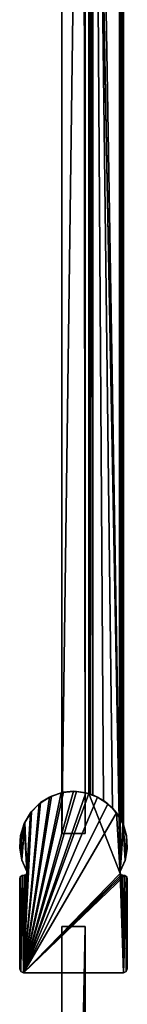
# Model space of a CAD drawing. Header units: metres. Extents: x 0 to 823, y -774 to 49.
# Tile 21 of 25: x 760 to 788, y -464 to -207. Entities that reach past the tile are written whole.
import ezdxf

# ---------------------------------------------------------------- set-up
doc = ezdxf.new("R2010")
doc.units = ezdxf.units.M

msp = doc.modelspace()

# ---------------------------------------------------------------- linework, layer by layer
at = {"layer": 'Y2A79'}
for points in [[(786.480103, -429.00177), (778.312683, 4.012834), (787.312683, 13.012834)], [(787.312683, -416.935669), (786.480103, -429.00177), (787.312683, 13.012834)], [(787.26355, 12.9637, 6.109252), (787.024475, 12.724623, 6.502149), (787.16156, -416.570007, 6.328299)], [(787.27948, -416.852844, 6.055089), (787.26355, 12.9637, 6.109252), (787.16156, -416.570007, 6.328299)], [(787.312683, 13.012834, 5.8), (787.26355, 12.9637, 6.109252), (787.27948, -416.852844, 6.055089)], [(787.312683, -416.935669, 5.8), (787.312683, 13.012834, 5.8), (787.27948, -416.852844, 6.055089)], [(787.312683, -416.935669, 5.8), (787.312683, -416.935669), (787.312683, 13.012834, 5.8)], [(787.312683, -416.935669), (787.312683, 13.012834), (787.312683, 13.012834, 5.8)], [(786.312256, 12.012419, 6.8), (779.312683, 5.012834, 6.8), (786.312256, -414.90918, 6.8)], [(786.312256, 12.012419, 6.8), (786.312256, -414.90918, 6.8), (786.484253, 12.184372, 6.785111)], [(786.312256, -414.90918, 6.8), (786.705566, -415.611298, 6.719441), (786.484253, 12.184372, 6.785111)], [(786.484253, 12.184372, 6.785111), (786.705566, -415.611298, 6.719441), (787.024475, 12.724623, 6.502149)], [(787.16156, -416.570007, 6.328299), (787.024475, 12.724623, 6.502149), (786.705566, -415.611298, 6.719441)], [(778.312683, 4.012834, 5.799586), (778.312683, -408.687012, 5.799586), (778.361694, 4.061841, 6.108867)], [(778.312683, -408.687012, 5.799586), (778.422424, -408.720306, 6.255084), (778.361694, 4.061841, 6.108867)], [(786.480103, -429.00177), (786.416992, -429.453064), (778.312683, 4.012834)], [(786.416992, -429.453064), (778.312683, -408.687012), (778.312683, 4.012834)], [(778.312683, -408.687012), (778.312683, -408.687012, 5.799586), (778.312683, 4.012834)], [(778.312683, -408.687012, 5.799586), (778.312683, 4.012834, 5.799586), (778.312683, 4.012834)], [(778.361694, 4.061841, 6.108867), (778.422424, -408.720306, 6.255084), (778.600647, 4.300764, 6.501865)], [(778.422424, -408.720306, 6.255084), (778.726807, -408.817932, 6.610183), (778.600647, 4.300764, 6.501865)], [(778.600647, 4.300764, 6.501865), (778.726807, -408.817932, 6.610183), (779.140747, 4.840896, 6.785042)], [(779.140747, 4.840896, 6.785042), (778.726807, -408.817932, 6.610183), (779.312683, -409.027802, 6.8)], [(779.312683, 5.012834, 6.8), (779.140747, 4.840896, 6.785042), (779.312683, -409.027802, 6.8)], [(782.064819, -410.450348, 6.8), (779.312683, 5.012834, 6.8), (779.312683, -409.027802, 6.8)], [(784.436768, -412.443329, 6.8), (779.312683, 5.012834, 6.8), (782.064819, -410.450348, 6.8)], [(786.312256, -414.90918, 6.8), (779.312683, 5.012834, 6.8), (784.436768, -412.443329, 6.8)], [(774.300842, -408.099579, 2000), (761.300293, -455.299591, 2000), (777.517151, -408.474274, 2000)], [(771.084473, -408.473816, 2000), (761.300293, -455.299591, 2000), (774.300842, -408.099579, 2000)], [(775.041748, -408.119263), (761.300293, -455.299591), (771.729065, -408.337616)], [(778.312683, -408.687012), (761.300293, -455.299591), (775.041748, -408.119263)], [(771.729065, -408.337616), (761.300293, -455.299591), (768.560974, -409.329865)], [(768.040161, -409.576965, 2000), (761.300293, -455.299591, 2000), (771.084473, -408.473816, 2000)], [(777.517151, -408.474274, 2000), (761.300293, -455.299591, 2000), (780.56134, -409.57785, 2000)], [(786.416992, -429.453064), (761.300293, -455.299591), (778.312683, -408.687012)], [(768.560974, -409.329865), (761.300293, -455.299591), (765.715576, -411.040161)], [(765.330688, -411.350006, 2000), (761.300293, -455.299591, 2000), (768.040161, -409.576965, 2000)], [(780.56134, -409.57785, 2000), (761.300293, -455.299591, 2000), (783.270569, -411.351288, 2000)], [(765.330688, -411.350006, 2000), (768.040161, -409.576965, 2000), (765.715576, -411.040161)], [(765.715576, -411.040161), (768.040161, -409.576965, 2000), (768.560974, -409.329865)], [(768.040161, -409.576965, 2000), (771.084473, -408.473816, 2000), (768.560974, -409.329865)], [(768.560974, -409.329865), (771.084473, -408.473816, 2000), (771.729065, -408.337616)], [(771.084473, -408.473816, 2000), (774.300842, -408.099579, 2000), (771.729065, -408.337616)], [(771.729065, -408.337616), (774.300842, -408.099579, 2000), (775.041748, -408.119263)], [(777.517151, -408.474274, 2000), (775.041748, -408.119263), (774.300842, -408.099579, 2000)], [(775.041748, -408.119263), (777.517151, -408.474274, 2000), (778.312683, -408.687012)], [(779.312683, -409.027802, 6.8), (777.517151, -408.474274, 2000), (780.56134, -409.57785, 2000)], [(778.726807, -408.817932, 6.610183), (777.517151, -408.474274, 2000), (779.312683, -409.027802, 6.8)], [(778.422424, -408.720306, 6.255084), (777.517151, -408.474274, 2000), (778.726807, -408.817932, 6.610183)], [(778.312683, -408.687012, 5.799586), (777.517151, -408.474274, 2000), (778.422424, -408.720306, 6.255084)], [(778.312683, -408.687012), (777.517151, -408.474274, 2000), (778.312683, -408.687012, 5.799586)], [(779.312683, -409.027802, 6.8), (780.56134, -409.57785, 2000), (782.064819, -410.450348, 6.8)], [(780.56134, -409.57785, 2000), (783.270569, -411.351288, 2000), (782.064819, -410.450348, 6.8)], [(765.715576, -411.040161), (761.300293, -455.299591), (763.352905, -413.372345)], [(763.100952, -413.69809, 2000), (761.300293, -455.299591, 2000), (765.330688, -411.350006, 2000)], [(783.270569, -411.351288, 2000), (761.300293, -455.299591, 2000), (785.499939, -413.699707, 2000)], [(763.100952, -413.69809, 2000), (765.330688, -411.350006, 2000), (763.352905, -413.372345)], [(763.352905, -413.372345), (765.330688, -411.350006, 2000), (765.715576, -411.040161)], [(782.064819, -410.450348, 6.8), (783.270569, -411.351288, 2000), (784.436768, -412.443329, 6.8)], [(783.270569, -411.351288, 2000), (785.499939, -413.699707, 2000), (784.436768, -412.443329, 6.8)], [(784.436768, -412.443329, 6.8), (785.499939, -413.699707, 2000), (786.312256, -414.90918, 6.8)], [(763.352905, -413.372345), (761.300293, -455.299591), (762.183044, -429.451752)], [(762.183044, -429.451752, 2000), (761.300293, -455.299591, 2000), (763.100952, -413.69809, 2000)], [(785.499939, -413.699707, 2000), (761.300293, -455.299591, 2000), (786.416992, -429.453064, 2000)], [(763.100952, -413.69809, 2000), (761.470398, -416.495605, 2000), (762.118591, -429.000031, 2000)], [(763.100952, -413.69809, 2000), (761.605774, -416.195282), (761.470398, -416.495605, 2000)], [(761.605774, -416.195282), (763.352905, -413.372345), (762.118591, -429.000031)], [(761.605774, -416.195282), (763.100952, -413.69809, 2000), (763.352905, -413.372345)], [(762.118591, -429.000031), (763.352905, -413.372345), (762.183044, -429.451752)], [(762.183044, -429.451752, 2000), (763.100952, -413.69809, 2000), (762.118591, -429.000031, 2000)], [(787.130127, -416.497467, 2000), (785.499939, -413.699707, 2000), (786.480103, -429.00177, 2000)], [(786.480103, -429.00177, 2000), (785.499939, -413.699707, 2000), (786.416992, -429.453064, 2000)], [(785.499939, -413.699707, 2000), (786.705566, -415.611298, 6.719441), (786.312256, -414.90918, 6.8)], [(786.705566, -415.611298, 6.719441), (785.499939, -413.699707, 2000), (787.16156, -416.570007, 6.328299)], [(785.499939, -413.699707, 2000), (787.130127, -416.497467, 2000), (787.16156, -416.570007, 6.328299)], [(760.526123, -419.592926, 2000), (760.318665, -422.82431, 2000), (761.470398, -416.495605, 2000)], [(760.318665, -422.82431, 2000), (760.859131, -426.016968, 2000), (761.470398, -416.495605, 2000)], [(760.526123, -419.592926, 2000), (761.470398, -416.495605, 2000), (760.572449, -419.35025)], [(760.572449, -419.35025), (761.605774, -416.195282), (760.836304, -425.937805)], [(760.572449, -419.35025), (761.470398, -416.495605, 2000), (761.605774, -416.195282)], [(760.836304, -425.937805), (761.605774, -416.195282), (762.118591, -429.000031)], [(762.118591, -429.000031, 2000), (761.470398, -416.495605, 2000), (760.859131, -426.016968, 2000)], [(787.740051, -426.01889, 2000), (787.130127, -416.497467, 2000), (786.480103, -429.00177, 2000)], [(786.480103, -429.00177), (787.312683, -416.935669), (787.70636, -426.13269)], [(788.073975, -419.59491, 2000), (787.130127, -416.497467, 2000), (787.740051, -426.01889, 2000)], [(787.16156, -416.570007, 6.328299), (787.130127, -416.497467, 2000), (787.27948, -416.852844, 6.055089)], [(788.073975, -419.59491, 2000), (787.27948, -416.852844, 6.055089), (787.130127, -416.497467, 2000)], [(787.27948, -416.852844, 6.055089), (788.073975, -419.59491, 2000), (787.312683, -416.935669, 5.8)], [(787.312683, -416.935669), (788.13324, -419.945984), (787.70636, -426.13269)], [(787.312683, -416.935669), (788.073975, -419.59491, 2000), (788.13324, -419.945984)], [(787.312683, -416.935669, 5.8), (788.073975, -419.59491, 2000), (787.312683, -416.935669)], [(760.311096, -422.65979), (760.572449, -419.35025), (760.836304, -425.937805)], [(760.311096, -422.65979), (760.526123, -419.592926, 2000), (760.572449, -419.35025)], [(760.318665, -422.82431, 2000), (760.526123, -419.592926, 2000), (760.311096, -422.65979)], [(787.70636, -426.13269), (788.13324, -419.945984), (788.266663, -423.063263)], [(788.280945, -422.826324, 2000), (788.073975, -419.59491, 2000), (787.740051, -426.01889, 2000)], [(788.13324, -419.945984), (788.073975, -419.59491, 2000), (788.280945, -422.826324, 2000)], [(788.266663, -423.063263), (788.13324, -419.945984), (788.280945, -422.826324, 2000)], [(760.836304, -425.937805), (760.318665, -422.82431, 2000), (760.311096, -422.65979)], [(760.836304, -425.937805), (760.859131, -426.016968, 2000), (760.318665, -422.82431, 2000)], [(787.740051, -426.01889, 2000), (788.266663, -423.063263), (788.280945, -422.826324, 2000)], [(787.740051, -426.01889, 2000), (787.70636, -426.13269), (788.266663, -423.063263)], [(762.118591, -429.000031), (762.118591, -429.000031, 2000), (760.836304, -425.937805)], [(762.118591, -429.000031, 2000), (760.859131, -426.016968, 2000), (760.836304, -425.937805)], [(786.480103, -429.00177, 2000), (786.480103, -429.00177), (787.740051, -426.01889, 2000)], [(786.480103, -429.00177), (787.70636, -426.13269), (787.740051, -426.01889, 2000)], [(760.592896, -455.006561), (760.299866, -454.299164), (760.464417, -430.352783)], [(760.464417, -430.352783), (760.299866, -454.299164), (760.299866, -430.902405)], [(760.299866, -430.902405, 2000), (760.299866, -454.299164, 2000), (760.464417, -430.352783, 2000)], [(760.299866, -454.299164, 2000), (760.592896, -455.006561, 2000), (760.464417, -430.352783, 2000)], [(760.464417, -430.352783, 2000), (760.464417, -430.352783), (760.299866, -430.902405, 2000)], [(760.464417, -430.352783), (760.299866, -430.902405), (760.299866, -430.902405, 2000)], [(760.904053, -429.9841), (760.592896, -455.006561), (760.464417, -430.352783)], [(760.464417, -430.352783, 2000), (760.592896, -455.006561, 2000), (760.904053, -429.9841, 2000)], [(760.904053, -429.9841, 2000), (760.904053, -429.9841), (760.464417, -430.352783, 2000)], [(760.904053, -429.9841), (760.464417, -430.352783), (760.464417, -430.352783, 2000)], [(760.592896, -455.006561), (760.904053, -429.9841), (761.300293, -455.299591)], [(761.300293, -455.299591, 2000), (760.904053, -429.9841, 2000), (760.592896, -455.006561, 2000)], [(760.904053, -429.9841), (761.473938, -429.917694), (761.300293, -455.299591)], [(760.904053, -429.9841, 2000), (761.300293, -455.299591, 2000), (761.473938, -429.917694, 2000)], [(761.473938, -429.917694, 2000), (761.473938, -429.917694), (760.904053, -429.9841, 2000)], [(761.473938, -429.917694), (760.904053, -429.9841), (760.904053, -429.9841, 2000)], [(762.183044, -429.451752), (761.300293, -455.299591), (761.920715, -429.825134)], [(761.920715, -429.825134, 2000), (761.300293, -455.299591, 2000), (762.183044, -429.451752, 2000)], [(787.299438, -455.299591), (761.300293, -455.299591), (786.416992, -429.453064)], [(786.416992, -429.453064, 2000), (761.300293, -455.299591, 2000), (786.679504, -429.8255, 2000)], [(761.920715, -429.825134), (761.300293, -455.299591), (761.473938, -429.917694)], [(761.473938, -429.917694, 2000), (761.300293, -455.299591, 2000), (761.920715, -429.825134, 2000)], [(786.679504, -429.8255, 2000), (761.300293, -455.299591, 2000), (787.125793, -429.917694, 2000)], [(787.125793, -429.917694, 2000), (761.300293, -455.299591, 2000), (787.695679, -429.9841, 2000)], [(787.695679, -429.9841, 2000), (761.300293, -455.299591, 2000), (787.299438, -455.299591, 2000)], [(761.920715, -429.825134, 2000), (761.473938, -429.917694), (761.473938, -429.917694, 2000)], [(761.473938, -429.917694), (761.920715, -429.825134, 2000), (761.920715, -429.825134)], [(761.920715, -429.825134, 2000), (762.183044, -429.451752, 2000), (761.920715, -429.825134)], [(761.920715, -429.825134), (762.183044, -429.451752, 2000), (762.183044, -429.451752)], [(762.183044, -429.451752, 2000), (762.118591, -429.000031, 2000), (762.183044, -429.451752)], [(762.183044, -429.451752), (762.118591, -429.000031, 2000), (762.118591, -429.000031)], [(786.416992, -429.453064, 2000), (786.480103, -429.00177), (786.480103, -429.00177, 2000)], [(786.480103, -429.00177), (786.416992, -429.453064, 2000), (786.416992, -429.453064)], [(786.679504, -429.8255), (787.299438, -455.299591), (786.416992, -429.453064)], [(786.416992, -429.453064, 2000), (786.679504, -429.8255, 2000), (786.416992, -429.453064)], [(786.416992, -429.453064), (786.679504, -429.8255, 2000), (786.679504, -429.8255)], [(787.125793, -429.917694), (787.299438, -455.299591), (786.679504, -429.8255)], [(786.679504, -429.8255, 2000), (787.125793, -429.917694, 2000), (786.679504, -429.8255)], [(786.679504, -429.8255), (787.125793, -429.917694, 2000), (787.125793, -429.917694)], [(787.695679, -429.9841), (787.299438, -455.299591), (787.125793, -429.917694)], [(787.695679, -429.9841, 2000), (787.695679, -429.9841), (787.125793, -429.917694, 2000)], [(787.695679, -429.9841), (787.125793, -429.917694), (787.125793, -429.917694, 2000)], [(788.135254, -430.352783), (787.299438, -455.299591), (787.695679, -429.9841)], [(788.135254, -430.352783, 2000), (787.695679, -429.9841, 2000), (787.299438, -455.299591, 2000)], [(788.006836, -455.006561), (787.299438, -455.299591), (788.135254, -430.352783)], [(788.006836, -455.006561, 2000), (788.135254, -430.352783, 2000), (787.299438, -455.299591, 2000)], [(788.135254, -430.352783, 2000), (788.135254, -430.352783), (787.695679, -429.9841, 2000)], [(788.135254, -430.352783), (787.695679, -429.9841), (787.695679, -429.9841, 2000)], [(788.135254, -430.352783), (788.299866, -430.902405), (788.006836, -455.006561)], [(788.299866, -430.902405, 2000), (788.135254, -430.352783, 2000), (788.006836, -455.006561, 2000)], [(788.299866, -430.902405, 2000), (788.299866, -430.902405), (788.135254, -430.352783, 2000)], [(788.299866, -430.902405), (788.135254, -430.352783), (788.135254, -430.352783, 2000)], [(760.299866, -454.299164), (760.299866, -454.299164, 2000), (760.299866, -430.902405)], [(760.299866, -454.299164, 2000), (760.299866, -430.902405, 2000), (760.299866, -430.902405)], [(788.299866, -430.902405), (788.299866, -454.299164), (788.006836, -455.006561)], [(788.299866, -454.299164, 2000), (788.299866, -430.902405, 2000), (788.006836, -455.006561, 2000)], [(788.299866, -454.299164), (788.299866, -430.902405), (788.299866, -454.299164, 2000)], [(788.299866, -430.902405), (788.299866, -430.902405, 2000), (788.299866, -454.299164, 2000)], [(760.299866, -454.299164, 2000), (760.299866, -454.299164), (760.592896, -455.006561, 2000)], [(760.299866, -454.299164), (760.592896, -455.006561), (760.592896, -455.006561, 2000)], [(760.592896, -455.006561, 2000), (760.592896, -455.006561), (761.300293, -455.299591, 2000)], [(760.592896, -455.006561), (761.300293, -455.299591), (761.300293, -455.299591, 2000)], [(761.300293, -455.299591), (787.299438, -455.299591), (761.300293, -455.299591, 2000)], [(787.299438, -455.299591), (787.299438, -455.299591, 2000), (761.300293, -455.299591, 2000)], [(787.299438, -455.299591, 2000), (787.299438, -455.299591), (788.006836, -455.006561, 2000)], [(787.299438, -455.299591), (788.006836, -455.006561), (788.006836, -455.006561, 2000)], [(788.006836, -455.006561, 2000), (788.006836, -455.006561), (788.299866, -454.299164, 2000)], [(788.006836, -455.006561), (788.299866, -454.299164), (788.299866, -454.299164, 2000)]]:
    msp.add_3dface(points, dxfattribs=at)
at = {"layer": 'Y2A79012'}
for points in [[(771.299866, -419.099579, 13.5), (776.900391, 1.544305, 13.5), (777.299866, -419.099579, 13.5)], [(771.299866, -14.996019, 13.5), (776.900391, 1.544305, 13.5), (771.299866, -419.099579, 13.5)], [(771.299866, -419.099579, 1980.5), (776.900391, 1.544305, 1980.5), (771.299866, -14.996019, 1980.5)], [(777.299866, -419.099579, 1980.5), (776.900391, 1.544305, 1980.5), (771.299866, -419.099579, 1980.5)], [(777.299866, -419.099579, 13.5), (776.900391, 1.544305, 13.5), (777.299866, -15.045778, 13.5)], [(777.299866, -15.045778, 1980.5), (776.900391, 1.544305, 1980.5), (777.299866, -419.099579, 1980.5)], [(771.299866, -14.996019, 13.5), (771.299866, -419.099579, 13.5), (771.299866, -14.996019, 1980.5)], [(771.299866, -419.099579, 13.5), (771.299866, -419.099579, 1980.5), (771.299866, -14.996019, 1980.5)], [(777.299866, -419.099579, 13.5), (777.299866, -15.045778, 13.5), (777.299866, -419.099579, 1980.5)], [(777.299866, -15.045778, 13.5), (777.299866, -15.045778, 1980.5), (777.299866, -419.099579, 1980.5)], [(771.299866, -419.099579, 13.5), (777.299866, -419.099579, 13.5), (771.299866, -419.099579, 1980.5)], [(777.299866, -419.099579, 13.5), (777.299866, -419.099579, 1980.5), (771.299866, -419.099579, 1980.5)], [(771.299866, -443.299591, 3), (771.299866, -750.299561, 3), (771.299866, -443.299591, 1994)], [(771.299866, -750.299561, 3), (771.299866, -750.299561, 1994), (771.299866, -443.299591, 1994)], [(777.299866, -443.299591, 3), (771.299866, -443.299591, 3), (777.299866, -443.299591, 1994)], [(771.299866, -443.299591, 3), (771.299866, -443.299591, 1994), (777.299866, -443.299591, 1994)], [(771.299866, -443.299591, 3), (777.299866, -443.299591, 3), (771.299866, -750.299561, 3)], [(777.299866, -443.299591, 3), (777.299866, -750.299561, 3), (771.299866, -750.299561, 3)], [(771.299866, -443.299591, 1994), (771.299866, -750.299561, 1994), (777.299866, -443.299591, 1994)], [(771.299866, -750.299561, 1994), (777.299866, -750.299561, 1994), (777.299866, -443.299591, 1994)], [(777.299866, -750.299561, 3), (777.299866, -443.299591, 3), (777.299866, -750.299561, 1994)], [(777.299866, -443.299591, 3), (777.299866, -443.299591, 1994), (777.299866, -750.299561, 1994)]]:
    msp.add_3dface(points, dxfattribs=at)

doc.saveas('drawing.dxf')
